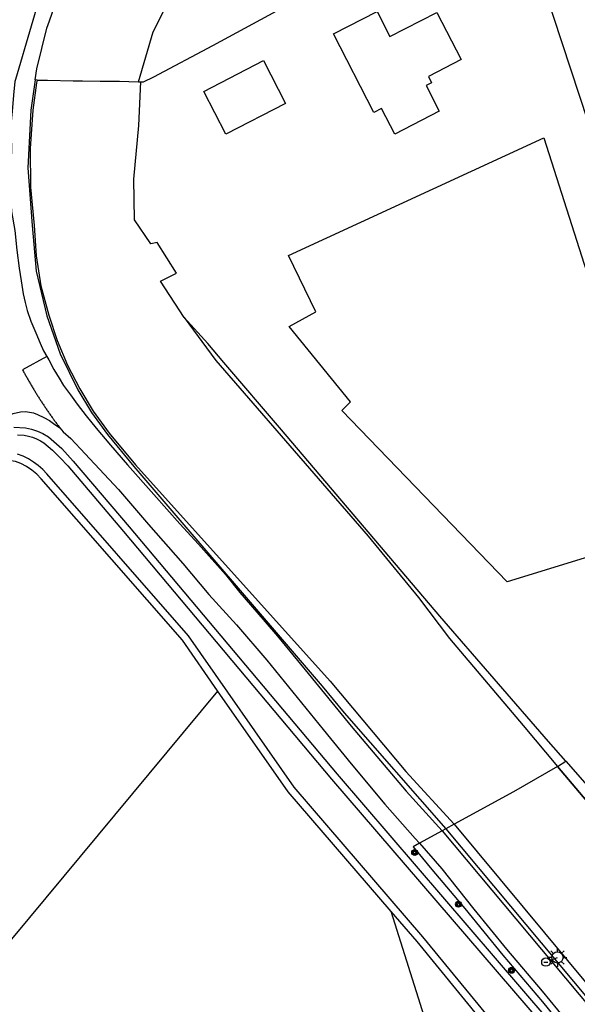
# Model space of a CAD drawing. Header units: metres. Extents: x 121613 to 124518, y 449573 to 453879.
# Tile 61 of 71: x 121725 to 121785, y 453569 to 453675. Entities that reach past the tile are written whole.
import ezdxf

# ---------------------------------------------------------------- set-up
doc = ezdxf.new("R2010")
doc.units = ezdxf.units.M
doc.header["$LTSCALE"] = 4
doc.layers.get('0').update_dxf_attribs({"linetype": 'CONTINUOUS'})
for name, color, linetype in [('G_BTD', 3, 'CONTINUOUS'), ('G_OTD', 32, 'CONTINUOUS'), ('G_OWG', 6, 'CONTINUOUS'), ('G_OWT', 6, 'CONTINUOUS'), ('G_WGD', 7, 'CONTINUOUS'), ('G_WTD', 5, 'CONTINUOUS'), ('LSHD', 3, 'CONTINUOUS'), ('PVGO', 102, 'CONTINUOUS')]:
    doc.layers.add(name, color=color, linetype=linetype)
doc.layers.add('PBRD', color=7, linetype='CONTINUOUS', true_color=0xbd2877)
doc.layers.add('PPAL', color=7, linetype='CONTINUOUS', true_color=0xbd2877)

# ---------------------------------------------------------------- blocks, each defined once
blk = doc.blocks.new('lichtmast')
at = {"color": 0}
for p, q in [((-0.6, 0), (-1, 0)), ((-0.71, 0.71), (-0.42, 0.42)), ((0, 0.6), (0, 1)), ((0.42, 0.42), (0.71, 0.71)), ((0.6, 0), (1, 0)), ((-0.42, -0.42), (-0.71, -0.71)), ((0, -0.6), (0, -1)), ((0.42, -0.42), (0.71, -0.71))]:
    blk.add_line(p, q, dxfattribs=at)
blk.add_circle((0, 0), 0.6, dxfattribs=at)
blk = doc.blocks.new('aanduidingsbord')
at = {"color": 0}
for p, q in [((-0.81, -0.33), (0, 0)), ((-1.45, -0.5), (-1.01, -0.5))]:
    blk.add_line(p, q, dxfattribs=at)
blk.add_circle((-1.23, -0.5), 0.45, dxfattribs=at)
blk = doc.blocks.new('boom')
at = {"color": 0}
for radius in [0.315, 0.225, 0.135]:
    blk.add_circle((0, 0), radius, dxfattribs=at)

msp = doc.modelspace()

# ---------------------------------------------------------------- linework, layer by layer
at = {"layer": 'G_BTD', "linetype": 'Continuous', "transparency": 33554687}
for points in [[(121727.874, 453679.643), (121724.511, 453668.21), (121724.46, 453667.98), (121724.3, 453666.54), (121724.16, 453664.8), (121723.98, 453663.06), (121724.1, 453661.08), (121724.04, 453659.38), (121723.92, 453657.66), (121724, 453655.94), (121724.08, 453654.12), (121724.44, 453652.08), (121724.66, 453649.98), (121724.92, 453648.04), (121725.12, 453646.7), (121725.32, 453645.32), (121725.56, 453644.38), (121725.78, 453643.54), (121726.16, 453642.4), (121726.68, 453641.12), (121727.16, 453640.04), (121727.52, 453639.22), (121727.861, 453638.601)], [(121726.627, 453668.158), (121726.81, 453669.36), (121727.87, 453673.69), (121728.145, 453674.483), (121729.75, 453679.11)], [(121722.231, 453631.641), (121724.26, 453632.5), (121725.04, 453632.7), (121725.6, 453632.74), (121726.44, 453632.6), (121726.86, 453632.42), (121727.56, 453632.1), (121728.14, 453631.78), (121728.56, 453631.46), (121729.26, 453630.98)], [(121746.112, 453602.894), (121746.103, 453602.859), (121696.632, 453543.317), (121696.681, 453540.435), (121688.647, 453529.018), (121688.052, 453528.373), (121706.676, 453516.161)], [(121706.676, 453516.161), (121740.125, 453539.99), (121770.863, 453561.887), (121768.38, 453567.423), (121764.647, 453579.3)]]:
    msp.add_lwpolyline(points, dxfattribs=at)
at = {"layer": 'G_OTD', "linetype": 'Continuous', "transparency": 33554687}
for points in [[(121764.519, 453672.79), (121769.545, 453675.37), (121772.125, 453670.341), (121768.628, 453668.547), (121768.974, 453667.872), (121768.38, 453667.567), (121769.79, 453664.833), (121765.036, 453662.384), (121763.623, 453665.125), (121762.782, 453664.693), (121758.476, 453673.083), (121763.139, 453675.478), (121764.519, 453672.79)], [(121744.631, 453666.929), (121750.996, 453670.229), (121753.365, 453665.657), (121747, 453662.359), (121744.631, 453666.929)], [(121756.596, 453643.369), (121753.685, 453649.389), (121780.944, 453661.965), (121796.88, 453612.103), (121789.067, 453609.687), (121786.651, 453617.501), (121777.06, 453614.536), (121759.369, 453632.84), (121760.31, 453633.75), (121753.738, 453641.814), (121756.596, 453643.369)]]:
    msp.add_lwpolyline(points, dxfattribs=at)
at = {"layer": 'G_OWG', "linetype": 'Continuous', "transparency": 33554687}
for points in [[(121790.471, 453649.354), (121785.713, 453663.695), (121780.142, 453680.615)], [(121770.503, 453588.135), (121770.087, 453587.908)], [(121767.667, 453586.587), (121766.996, 453586.221), (121768.98, 453583.78), (121772.52, 453579.6), (121776.58, 453574.64), (121780.82, 453569.64), (121784.28, 453565.36)]]:
    msp.add_lwpolyline(points, dxfattribs=at)
at = {"layer": 'G_OWT', "linetype": 'Continuous', "transparency": 33554687}
for points in [[(121726.627, 453668.158), (121726.14, 453664.95), (121725.82, 453658.76), (121726.29, 453652.59), (121726.72, 453647.73), (121727.85, 453642.97), (121729.28, 453638.9), (121731.19, 453635.05), (121732.64, 453632.64), (121734.33, 453630.28), (121737.16, 453626.87), (121757.28, 453603.39), (121759.639, 453600.537), (121770.503, 453588.135)], [(121726.828, 453668.153), (121726.627, 453668.158)], [(121746.78, 453637.97), (121745.064, 453639.981), (121742.553, 453642.763)], [(121781.476, 453597.478), (121769.848, 453610.847), (121752.931, 453630.77), (121746.78, 453637.97)], [(121724.34, 453631.06), (121725.57, 453631), (121726.24, 453630.85), (121726.85, 453630.64), (121727.44, 453630.37), (121728.03, 453630.02), (121729.45, 453628.78), (121730.69, 453627.44), (121736.65, 453620.41), (121758.87, 453593.96), (121781.38, 453567.75)], [(121746.112, 453602.894), (121742.36, 453608.28), (121727.26, 453625.52), (121726.78, 453626.03), (121726.26, 453626.47), (121725.7, 453626.85), (121725.1, 453627.16), (121724.51, 453627.39), (121724.01, 453627.47), (121723.48, 453627.5), (121723.01, 453627.47), (121722.87, 453627.42), (121722.35, 453628.06)], [(121764.647, 453579.3), (121753.65, 453592.07), (121746.112, 453602.894)], [(121783.325, 453595.352), (121781.476, 453597.478)], [(121782.436, 453594.775), (121783.325, 453595.352)], [(121783.325, 453595.352), (121793.644, 453583.575)], [(121771.376, 453588.612), (121770.503, 453588.135)], [(121770.503, 453588.135), (121787.571, 453567.672), (121795.64, 453557.609), (121802.699, 453548.252), (121810.145, 453538.087), (121816.276, 453529.076), (121822.374, 453519.293), (121824.497, 453515.76), (121828.205, 453509.591), (121833.293, 453500.221), (121838.313, 453490.814), (121844.763, 453478.006), (121845.736, 453476.073), (121849.833, 453468.626), (121851.663, 453465.806), (121852.676, 453463.861), (121859.92, 453452.136), (121866.459, 453442.278), (121879.163, 453424.471), (121885.744, 453415.405), (121892.239, 453407.223), (121900.84, 453396.14)], [(121720.64, 453521.5), (121744.54, 453538.75), (121777.13, 453563.05), (121777.32, 453563.18), (121777.44, 453563.3), (121777.47, 453563.4), (121777.51, 453563.56), (121777.5, 453563.68), (121777.44, 453563.88), (121777.37, 453564.05), (121777.28, 453564.21), (121777.18, 453564.35), (121777.06, 453564.49), (121776.92, 453564.62), (121776.67, 453564.81), (121767.42, 453576.08), (121764.647, 453579.3)]]:
    msp.add_lwpolyline(points, dxfattribs=at)
at = {"layer": 'G_WGD', "linetype": 'Continuous', "transparency": 33554687}
for points in [[(121737.651, 453667.978), (121739.217, 453673.291), (121740.648, 453676.115), (121742.968, 453679.7), (121745.892, 453682.593), (121748.511, 453685.184), (121755.057, 453691.123)], [(121737.918, 453667.97), (121738.176, 453667.963), (121739.31, 453668.493), (121745.583, 453671.857), (121777.229, 453689.012), (121777.378, 453689.094)], [(121737.651, 453667.978), (121737.918, 453667.97)], [(121727.861, 453638.601), (121725.28, 453637.178), (121725.374, 453637.003), (121725.422, 453636.915), (121725.47, 453636.828), (121725.517, 453636.74), (121725.565, 453636.653), (121725.613, 453636.566), (121725.662, 453636.479), (121725.71, 453636.391), (121725.759, 453636.305), (121725.808, 453636.218), (121725.857, 453636.131), (121725.907, 453636.045), (121725.956, 453635.958), (121726.006, 453635.872), (121726.056, 453635.785), (121726.106, 453635.699), (121726.156, 453635.613), (121726.206, 453635.527), (121726.257, 453635.441), (121726.308, 453635.356), (121726.359, 453635.27), (121726.41, 453635.185), (121726.461, 453635.099), (121726.513, 453635.014), (121726.565, 453634.929), (121726.617, 453634.844), (121726.669, 453634.759), (121726.721, 453634.674), (121726.773, 453634.589), (121726.826, 453634.505), (121726.879, 453634.42), (121726.932, 453634.336), (121726.985, 453634.251), (121727.038, 453634.167), (121727.092, 453634.083), (121727.146, 453633.999), (121727.2, 453633.916), (121727.254, 453633.832), (121727.308, 453633.748), (121727.363, 453633.665), (121727.417, 453633.582), (121727.472, 453633.498), (121727.527, 453633.415), (121727.582, 453633.332), (121727.638, 453633.249), (121727.693, 453633.167), (121727.749, 453633.084), (121727.805, 453633.002), (121727.861, 453632.919), (121727.917, 453632.837), (121727.974, 453632.755), (121728.03, 453632.673), (121728.087, 453632.591), (121728.144, 453632.509), (121728.201, 453632.428), (121728.258, 453632.346), (121728.316, 453632.265), (121728.374, 453632.184), (121728.432, 453632.102), (121728.49, 453632.021), (121728.548, 453631.94), (121728.606, 453631.86), (121728.665, 453631.779), (121728.723, 453631.699), (121728.782, 453631.618), (121728.841, 453631.538), (121728.901, 453631.458), (121728.96, 453631.378), (121729.02, 453631.298), (121729.08, 453631.218), (121729.14, 453631.139), (121729.2, 453631.059), (121729.26, 453630.98)], [(121727.861, 453638.601), (121728.06, 453638.24), (121728.62, 453637.22), (121729.18, 453636.3), (121729.66, 453635.52), (121730.38, 453634.52), (121731.12, 453633.5), (121732.08, 453632.26), (121733.12, 453630.94), (121734.68, 453629.12), (121736.48, 453627.04), (121739.28, 453623.86), (121742.06, 453620.74), (121744.08, 453618.56), (121746.94, 453615.32), (121748.48, 453613.4), (121750.3, 453611.28), (121752.52, 453608.72), (121755.48, 453605.12), (121760.38, 453599.12), (121766.269, 453592.17), (121770.087, 453587.908)], [(121729.26, 453630.98), (121729.62, 453630.56), (121730.42, 453629.84), (121731.96, 453628.22), (121735.52, 453624.38), (121738.74, 453620.64), (121742.38, 453616.5), (121745.18, 453613.18), (121748.12, 453609.94), (121751.38, 453606.16), (121754.6, 453602.16), (121757.4, 453598.74), (121760.38, 453595.06), (121763.98, 453590.78), (121767.22, 453587.1), (121767.667, 453586.587)], [(121770.087, 453587.908), (121767.667, 453586.587)], [(121770.087, 453587.908), (121787.283, 453567.351), (121792.567, 453560.868), (121795.267, 453557.411), (121802.491, 453547.885)], [(121767.667, 453586.587), (121770.06, 453583.84), (121773.48, 453579.56), (121776.98, 453575.28), (121780.78, 453570.8), (121784.06, 453566.78)]]:
    msp.add_lwpolyline(points, dxfattribs=at)
at = {"layer": 'G_WTD', "linetype": 'Continuous', "transparency": 33554687}
for points in [[(121726.828, 453668.153), (121726.77, 453667.86), (121726.37, 453664.92), (121726.07, 453660.82), (121726.12, 453656.7), (121726.52, 453652.61), (121726.72, 453649.37), (121727.24, 453646.17), (121728.08, 453643.03), (121728.96, 453640.32), (121730.07, 453637.69), (121731.39, 453635.16), (121732.83, 453632.77), (121734.51, 453630.42), (121737.34, 453627.02), (121758.12, 453603.92), (121766.234, 453594.25), (121771.376, 453588.612)], [(121726.828, 453668.153), (121727.951, 453668.126), (121730.669, 453668.06), (121731.504, 453668.056), (121731.674, 453668.055), (121733.559, 453668.046), (121735.614, 453668.035), (121736.633, 453668.007), (121737.651, 453667.978)], [(121742.553, 453642.763), (121740.002, 453646.655), (121741.715, 453647.512), (121739.636, 453650.806), (121738.964, 453650.646), (121737.245, 453653.22), (121737.174, 453657.553), (121737.679, 453663.304), (121737.918, 453667.97)], [(121742.553, 453642.763), (121745.911, 453638.19), (121756.848, 453625.558), (121762.187, 453619.423), (121767.561, 453612.838), (121770.887, 453608.472), (121778.77, 453599.166), (121782.436, 453594.775)], [(121724.72, 453630.25), (121725.46, 453630.2), (121725.91, 453630.11), (121726.34, 453629.98), (121726.76, 453629.81), (121727.17, 453629.61), (121727.56, 453629.37), (121728.46, 453628.61), (121729.3, 453627.79), (121730.09, 453626.91), (121736.04, 453619.9), (121758.26, 453593.44), (121780.77, 453567.24)], [(121777.22, 453565.39), (121768.04, 453576.59), (121754.29, 453592.57), (121742.99, 453608.77), (121727.85, 453626.06), (121727.42, 453626.53), (121726.95, 453626.95), (121726.44, 453627.33), (121725.89, 453627.66), (121725.32, 453627.94), (121724.72, 453628.17)], [(121782.436, 453594.775), (121777.717, 453592.073), (121771.376, 453588.612)], [(121782.436, 453594.775), (121793.982, 453581.117), (121802.449, 453571.196), (121808.93, 453563.601), (121812.921, 453558.924), (121814.443, 453557.141), (121828.087, 453538.491), (121835.548, 453525.18), (121837.637, 453521.048), (121839.292, 453517.774), (121840.283, 453513.951)], [(121771.376, 453588.612), (121788.407, 453568.145), (121796.341, 453558.506), (121803.602, 453548.885), (121810.49, 453539.349), (121816.831, 453530.214), (121822.684, 453520.589), (121825.5, 453516.164), (121829.435, 453509.981)]]:
    msp.add_lwpolyline(points, dxfattribs=at)
at = {"layer": 'LSHD', "linetype": 'Continuous', "lineweight": -3, "transparency": 33554687}
msp.add_lwpolyline([(121793.982, 453581.117), (121782.436, 453594.775)], dxfattribs=at)

# ---------------------------------------------------------------- block references
at = {"layer": 'PBRD', "transparency": 33554687}
msp.add_blockref('aanduidingsbord', (121782.41, 453574.39), dxfattribs=at)
at = {"layer": 'PPAL', "transparency": 33554687}
msp.add_blockref('lichtmast', (121782.41, 453574.39), dxfattribs=at)
at = {"layer": 'PVGO', "transparency": 33554687}
for p in [(121767.163, 453585.6), (121771.837, 453580.07), (121777.512, 453573.009)]:
    msp.add_blockref('boom', p, dxfattribs=at)

doc.saveas('drawing.dxf')
